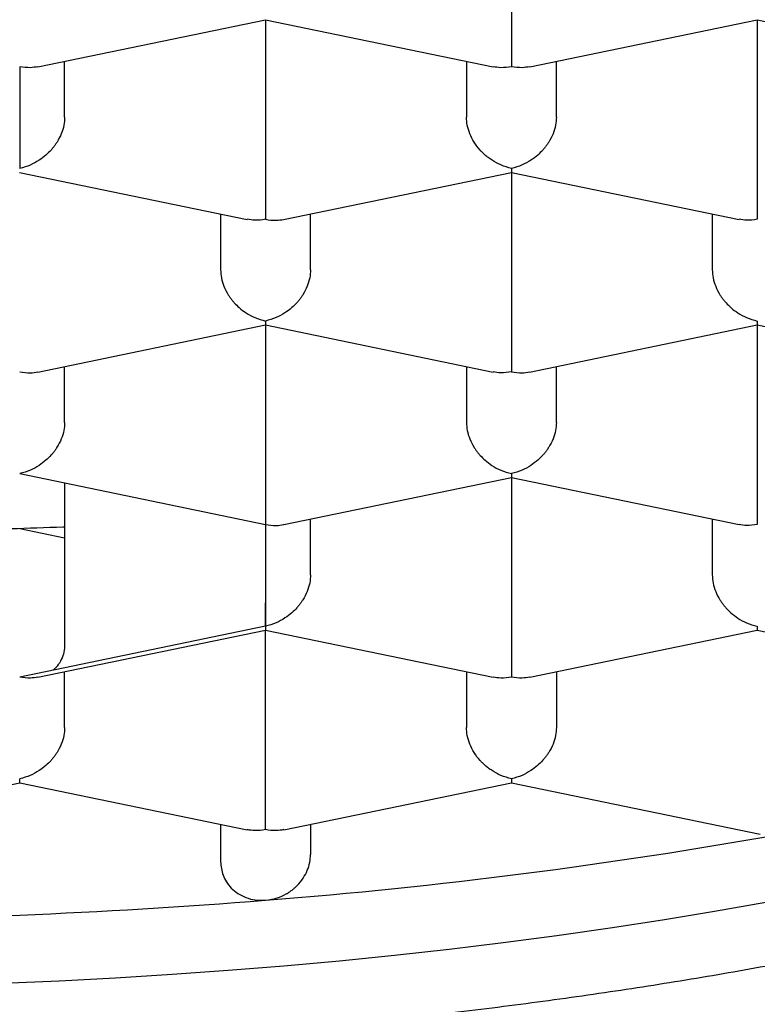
# Model space of a CAD drawing. Header units: millimetres. Extents: x 8 to 853, y 12 to 447.
# Tile 11 of 20: x 383.17 to 385.22, y 353.51 to 356.25. Entities that reach past the tile are written whole.
import ezdxf

# ---------------------------------------------------------------- set-up
doc = ezdxf.new("R2010")
doc.units = ezdxf.units.MM

msp = doc.modelspace()

# ---------------------------------------------------------------- linework, layer by layer
at = {"color": 7, "linetype": 'Continuous', "lineweight": 30}
for p, q in [((383.2227, 356.118), (383.8553, 356.2489)), ((383.8552, 356.249), (384.4883, 356.118)), ((383.8555, 356.2489), (383.8555, 355.8625)), ((384.5899, 356.118), (385.2225, 356.2489)), ((385.2224, 356.249), (385.8554, 356.118)), ((385.2226, 356.2489), (385.2226, 355.8625)), ((383.1719, 356.1184), (383.1719, 355.8356)), ((383.2969, 355.9781), (383.2969, 356.1334)), ((384.414, 356.1334), (384.414, 355.9781)), ((384.664, 355.9781), (384.664, 356.1334)), ((383.1716, 355.8247), (383.8046, 355.6937)), ((383.9058, 355.6936), (384.5389, 355.8246)), ((384.5388, 355.8247), (385.1719, 355.6937)), ((384.539, 355.8246), (384.539, 355.4382)), ((383.7305, 355.709), (383.7305, 355.5538)), ((383.9805, 355.5538), (383.9805, 355.709)), ((385.0976, 355.709), (385.0976, 355.5538)), ((383.2223, 355.2693), (383.8553, 355.4003)), ((383.8552, 355.4004), (384.4882, 355.2694)), ((383.8555, 355.4003), (383.8555, 355.0139)), ((384.5894, 355.2693), (385.2225, 355.4003)), ((385.2224, 355.4004), (385.8554, 355.2694)), ((385.2226, 355.4003), (385.2226, 355.0139)), ((383.2969, 355.1295), (383.2969, 355.2847)), ((384.414, 355.2847), (384.414, 355.1295)), ((384.664, 355.1295), (384.664, 355.2847)), ((383.1719, 354.987), (383.8555, 354.8455)), ((383.9059, 354.845), (384.5389, 354.976)), ((384.5388, 354.976), (385.1718, 354.8451)), ((384.539, 354.976), (384.539, 354.5896)), ((383.2969, 354.9611), (383.2969, 354.512)), ((383.9805, 354.7052), (383.9805, 354.8604)), ((385.0976, 354.8604), (385.0976, 354.7052)), ((383.2969, 354.8076), (383.1719, 354.8335)), ((383.8555, 354.8455), (383.8555, 354.5626)), ((383.8555, 354.5626), (383.1719, 354.4212)), ((383.2227, 354.4208), (383.8553, 354.5517)), ((383.8552, 354.5517), (384.4883, 354.4208)), ((383.8555, 354.1653), (383.8555, 354.5517)), ((384.5899, 354.4208), (385.2225, 354.5517)), ((385.2224, 354.5517), (385.8554, 354.4208)), ((383.2969, 354.2809), (383.2969, 354.4361)), ((384.414, 354.4361), (384.414, 354.2809)), ((384.664, 354.4361), (384.664, 354.2809)), ((382.5391, 353.9965), (383.1722, 354.1274)), ((383.172, 354.1273), (383.8047, 353.9964)), ((383.9063, 353.9964), (384.5389, 354.1273)), ((384.5388, 354.1274), (385.2309, 353.9842)), ((383.7305, 354.0118), (383.7305, 353.9077)), ((383.9805, 354.0118), (383.9805, 353.9279))]:
    msp.add_line(p, q, dxfattribs=at)
at = {"color": 7, "linetype": 'Continuous', "lineweight": 30, "flags": 128}
msp.add_lwpolyline([(385.2463, 353.7946), (385.1036, 353.7694), (384.9592, 353.7456), (384.8131, 353.7231), (384.6654, 353.702), (384.5162, 353.6822), (384.3656, 353.6639), (384.2137, 353.647), (384.0606, 353.6315), (383.9065, 353.6175), (383.7514, 353.6049), (383.5954, 353.5938), (383.4386, 353.5842), (383.2812, 353.576), (383.1233, 353.5693), (382.9649, 353.5641), (382.8062, 353.5603), (382.6473, 353.5581), (382.4883, 353.5574)], dxfattribs=at)
at = {"color": 7, "linetype": 'Continuous', "lineweight": 30}
for centre, radius, start, end in [((382.6966, 368.5004), 14.7454, 274.50795, 280.11067), ((382.4944, 370.7777), 17.0316, 269.97938, 274.5839)]:
    msp.add_arc(centre, radius, start, end, dxfattribs=at)
for points, knots in [([(382.4883, 357.6743), (382.5151, 357.6743), (382.5928, 357.6742), (382.7214, 357.6733), (382.8741, 357.6714), (383.0267, 357.6684), (383.1791, 357.6645), (383.3312, 357.6595), (383.4831, 357.6536), (383.6346, 357.6468), (383.7858, 357.6389), (383.9365, 357.6301), (384.0868, 357.6204), (384.2365, 357.6096), (384.3856, 357.598), (384.5341, 357.5853), (384.6819, 357.5717), (384.829, 357.5572), (384.9753, 357.5417), (385.1208, 357.5253), (385.2653, 357.508), (385.409, 357.4898), (385.5517, 357.4706), (385.6934, 357.4506), (385.8339, 357.4296), (385.9734, 357.4078), (386.1117, 357.385), (386.2488, 357.3614), (386.3846, 357.337), (386.5192, 357.3117), (386.6523, 357.2855), (386.7841, 357.2585), (386.9145, 357.2307), (387.0433, 357.2021), (387.1706, 357.1726), (387.2964, 357.1424), (387.4205, 357.1114), (387.543, 357.0797), (387.6637, 357.0472), (387.7828, 357.0139), (387.9, 356.98), (388.0154, 356.9453), (388.129, 356.9099), (388.2406, 356.8739), (388.3503, 356.8371), (388.4581, 356.7998), (388.5638, 356.7618), (388.6674, 356.7232), (388.769, 356.684), (388.8684, 356.6442), (388.9657, 356.6039), (389.0608, 356.5631), (389.1537, 356.5217), (389.2443, 356.4798), (389.3326, 356.4375), (389.4186, 356.3947), (389.5022, 356.3515), (389.5835, 356.3079), (389.6624, 356.2639), (389.7389, 356.2195), (389.8129, 356.1748), (389.8844, 356.1298), (389.9535, 356.0845), (390.0201, 356.039), (390.0841, 355.9933), (390.1456, 355.9473), (390.2046, 355.9012), (390.2611, 355.8549), (390.3149, 355.8086), (390.3662, 355.7621), (390.415, 355.7155), (390.4612, 355.669), (390.5048, 355.6224), (390.5459, 355.5758), (390.5844, 355.5292), (390.6204, 355.4826), (390.6539, 355.4361), (390.6849, 355.3896), (390.7134, 355.3431), (390.7394, 355.2967), (390.763, 355.2502), (390.7842, 355.2037), (390.8029, 355.1571), (390.8191, 355.1103), (390.8329, 355.0634), (390.8443, 355.0162), (390.8531, 354.9688), (390.8592, 354.921), (390.8628, 354.8761), (390.863, 354.847), (390.8631, 354.834)], [0, 0, 0, 0, 0.0060272, 0.0174869, 0.0289467, 0.0404063, 0.0518656, 0.0633246, 0.0747832, 0.0862413, 0.0976988, 0.1091556, 0.1206117, 0.1320669, 0.1435211, 0.1549744, 0.1664265, 0.1778774, 0.1893269, 0.200775, 0.2122216, 0.2236665, 0.2351097, 0.246551, 0.2579902, 0.2694274, 0.2808623, 0.2922948, 0.3037247, 0.315152, 0.3265764, 0.3379978, 0.349416, 0.3608309, 0.3722423, 0.38365, 0.3950538, 0.4064534, 0.4178488, 0.4292396, 0.4406256, 0.4520067, 0.4633825, 0.4747528, 0.4861173, 0.4974759, 0.5088282, 0.5201739, 0.5315128, 0.5428446, 0.554169, 0.5654858, 0.5767947, 0.5880955, 0.599388, 0.6106719, 0.6219471, 0.6332136, 0.6444712, 0.6557201, 0.6669603, 0.6781921, 0.689416, 0.7006324, 0.7118421, 0.7230463, 0.7342461, 0.7454432, 0.7566397, 0.7678372, 0.7790387, 0.7902477, 0.8014685, 0.8127061, 0.8239665, 0.8352567, 0.8465849, 0.8579606, 0.8693943, 0.8808984, 0.892486, 0.9041716, 0.9159701, 0.9278963, 0.9399633, 0.9521807, 0.964552, 0.9770715, 0.9897212, 1, 1, 1, 1]), ([(385.0002, 357.5388), (385.0194, 357.5358), (385.1202, 357.52), (385.2978, 357.4877), (385.5323, 357.4418), (385.7606, 357.392), (385.9813, 357.339), (386.194, 357.2829), (386.3985, 357.224), (386.5957, 357.1619), (386.7865, 357.0964), (386.9701, 357.0276), (387.1462, 356.9556), (387.3133, 356.8809), (387.4711, 356.8035), (387.6184, 356.7243), (387.755, 356.6433), (387.881, 356.5608), (387.9969, 356.4764), (388.1032, 356.3898), (388.1995, 356.301), (388.2853, 356.2103), (388.3598, 356.1184), (388.423, 356.0253), (388.4744, 355.9319), (388.5143, 355.8383), (388.5424, 355.7448), (388.56, 355.6509), (388.5622, 355.5882), (388.5633, 355.5569)], [0, 0, 0, 0, 0.0090198, 0.0474511, 0.0858824, 0.1243137, 0.1627451, 0.2004902, 0.2382354, 0.2759805, 0.3137257, 0.352157, 0.3905883, 0.4290196, 0.4674509, 0.5058822, 0.5436274, 0.5813725, 0.6191177, 0.6568628, 0.6952941, 0.7337255, 0.7721568, 0.8105881, 0.8490194, 0.8867646, 0.9245097, 0.9622549, 1, 1, 1, 1]), ([(384.539, 356.2869), (384.539, 356.2792), (384.539, 356.2636), (384.5389, 356.2383), (384.5389, 356.2183), (384.539, 356.2042), (384.539, 356.1955), (384.5391, 356.1841), (384.539, 356.169), (384.5388, 356.1507), (384.5389, 356.1321), (384.539, 356.1232), (384.539, 356.1185)], [0, 0, 0, 0, 0.112763, 0.230864, 0.355554, 0.398845, 0.443024, 0.488123, 0.581241, 0.697519, 0.837085, 1, 1, 1, 1]), ([(383.2226, 356.1184), (383.2157, 356.1172), (383.1993, 356.1143), (383.1819, 356.1169), (383.1719, 356.1184)], [0, 0, 0, 0, 0.4248815, 1, 1, 1, 1]), ([(384.539, 356.1184), (384.529, 356.1169), (384.5116, 356.1142), (384.4953, 356.1172), (384.4883, 356.1184)], [0, 0, 0, 0, 0.5763535, 1, 1, 1, 1]), ([(384.5898, 356.1184), (384.5829, 356.1172), (384.5665, 356.1143), (384.5491, 356.1169), (384.5391, 356.1184)], [0, 0, 0, 0, 0.423559, 1, 1, 1, 1]), ([(383.2969, 355.9781), (383.2964, 355.9706), (383.2955, 355.9552), (383.288, 355.9315), (383.2789, 355.9135), (383.2706, 355.9011), (383.265, 355.8936), (383.2568, 355.8838), (383.244, 355.8714), (383.2248, 355.857), (383.2003, 355.8433), (383.1818, 355.8383), (383.1719, 355.8356)], [0, 0, 0, 0, 0.1125873, 0.2304031, 0.3547034, 0.3978418, 0.4418569, 0.4867819, 0.5808845, 0.6977146, 0.8373995, 1, 1, 1, 1]), ([(384.539, 355.8356), (384.5291, 355.8383), (384.5106, 355.8433), (384.4894, 355.8552), (384.4751, 355.8652), (384.4663, 355.8723), (384.4587, 355.8793), (384.4478, 355.8907), (384.435, 355.9077), (384.423, 355.9314), (384.4155, 355.9552), (384.4145, 355.9706), (384.414, 355.9781)], [0, 0, 0, 0, 0.1629, 0.302468, 0.363572, 0.418857, 0.468346, 0.512067, 0.644406, 0.7691, 0.887214, 1, 1, 1, 1]), ([(384.664, 355.9781), (384.6636, 355.9706), (384.6626, 355.9552), (384.6552, 355.9315), (384.646, 355.9135), (384.6378, 355.901), (384.6322, 355.8936), (384.624, 355.8838), (384.6112, 355.8714), (384.592, 355.857), (384.5675, 355.8433), (384.549, 355.8383), (384.5391, 355.8356)], [0, 0, 0, 0, 0.112758, 0.230634, 0.354878, 0.397971, 0.441928, 0.486781, 0.580522, 0.697232, 0.837038, 1, 1, 1, 1]), ([(383.8555, 355.8625), (383.8554, 355.8549), (383.8554, 355.8393), (383.8553, 355.814), (383.8554, 355.794), (383.8554, 355.7798), (383.8555, 355.7712), (383.8555, 355.7598), (383.8554, 355.7447), (383.8552, 355.7264), (383.8554, 355.7077), (383.8554, 355.6989), (383.8555, 355.6941)], [0, 0, 0, 0, 0.112763, 0.230864, 0.355554, 0.398845, 0.443024, 0.488123, 0.581241, 0.697519, 0.837085, 1, 1, 1, 1]), ([(385.2226, 355.8625), (385.2226, 355.8549), (385.2226, 355.8393), (385.2225, 355.814), (385.2225, 355.794), (385.2226, 355.7798), (385.2226, 355.7712), (385.2227, 355.7598), (385.2226, 355.7447), (385.2224, 355.7264), (385.2225, 355.7077), (385.2226, 355.6989), (385.2226, 355.6941)], [0, 0, 0, 0, 0.112763, 0.230864, 0.355554, 0.398845, 0.443024, 0.488123, 0.581241, 0.697519, 0.837085, 1, 1, 1, 1]), ([(382.4883, 353.2524), (382.512, 353.2524), (382.5805, 353.2525), (382.694, 353.2534), (382.8286, 353.2554), (382.9631, 353.2584), (383.0974, 353.2625), (383.2315, 353.2675), (383.3652, 353.2735), (383.4986, 353.2806), (383.6316, 353.2886), (383.7641, 353.2976), (383.8961, 353.3076), (384.0276, 353.3186), (384.1584, 353.3306), (384.2885, 353.3435), (384.4179, 353.3575), (384.5465, 353.3723), (384.6743, 353.3882), (384.8013, 353.405), (384.9272, 353.4228), (385.0522, 353.4415), (385.1762, 353.4611), (385.2991, 353.4817), (385.4209, 353.5032), (385.5415, 353.5257), (385.6608, 353.549), (385.7789, 353.5733), (385.8957, 353.5985), (386.0111, 353.6245), (386.1252, 353.6515), (386.2377, 353.6793), (386.3488, 353.7081), (386.4583, 353.7376), (386.5663, 353.7681), (386.6726, 353.7994), (386.7773, 353.8316), (386.8803, 353.8646), (386.9816, 353.8984), (387.0811, 353.9331), (387.1788, 353.9686), (387.2746, 354.0049), (387.3685, 354.042), (387.4606, 354.08), (387.5507, 354.1187), (387.6387, 354.1583), (387.7248, 354.1987), (387.8088, 354.2398), (387.8907, 354.2818), (387.9705, 354.3246), (388.0482, 354.3682), (388.1236, 354.4126), (388.1968, 354.4578), (388.2677, 354.5038), (388.3362, 354.5506), (388.4024, 354.5982), (388.4662, 354.6466), (388.5275, 354.6958), (388.5862, 354.7457), (388.6424, 354.7963), (388.6958, 354.8477), (388.7466, 354.8997), (388.7946, 354.9524), (388.8397, 355.0057), (388.8819, 355.0595), (388.9213, 355.1137), (388.9576, 355.1684), (388.991, 355.2234), (389.0214, 355.2786), (389.0487, 355.3341), (389.0731, 355.3898), (389.0945, 355.4455), (389.113, 355.5014), (389.1286, 355.5573), (389.1413, 355.6131), (389.1511, 355.669), (389.1582, 355.7248), (389.1621, 355.7806), (389.1637, 355.8183), (389.1633, 355.8373), (389.1633, 355.8378)], [0, 0, 0, 0, 0.006897, 0.019986, 0.033077, 0.046167, 0.059258, 0.07235, 0.085443, 0.098537, 0.111633, 0.12473, 0.137828, 0.150929, 0.164032, 0.177138, 0.190246, 0.203358, 0.216472, 0.229591, 0.242713, 0.255839, 0.268969, 0.282105, 0.295245, 0.308391, 0.321543, 0.334701, 0.347865, 0.361037, 0.374216, 0.387404, 0.400599, 0.413804, 0.427019, 0.440243, 0.453478, 0.466725, 0.479983, 0.493255, 0.506539, 0.519837, 0.53315, 0.546478, 0.559822, 0.573182, 0.586559, 0.599953, 0.613364, 0.626792, 0.640237, 0.653698, 0.667173, 0.680661, 0.694159, 0.707663, 0.721168, 0.734666, 0.74815, 0.76161, 0.775035, 0.788414, 0.801731, 0.814973, 0.828126, 0.841175, 0.854107, 0.866914, 0.879585, 0.892119, 0.904513, 0.916772, 0.928902, 0.940913, 0.952817, 0.96463, 0.976367, 0.988048, 0.99969, 1, 1, 1, 1]), ([(384.539, 355.8356), (384.539, 355.8319), (384.5389, 355.8257), (384.5389, 355.8252), (384.5389, 355.825)], [0, 0, 0, 0, 0.5781973, 1, 1, 1, 1]), ([(383.8554, 355.6941), (383.8454, 355.6926), (383.828, 355.69), (383.8117, 355.6929), (383.8047, 355.6941)], [0, 0, 0, 0, 0.574338, 1, 1, 1, 1]), ([(383.8555, 355.6941), (383.8654, 355.6926), (383.8827, 355.6899), (383.8989, 355.6927), (383.9058, 355.6939)], [0, 0, 0, 0, 0.576914, 1, 1, 1, 1]), ([(385.2226, 355.6941), (385.2126, 355.6926), (385.1952, 355.6899), (385.1789, 355.6928), (385.1719, 355.6941)], [0, 0, 0, 0, 0.576353, 1, 1, 1, 1]), ([(388.5633, 355.5569), (388.5622, 355.525), (388.5599, 355.4611), (388.5416, 355.3656), (388.5125, 355.2704), (388.4714, 355.1757), (388.4192, 355.0824), (388.3561, 354.9905), (388.2823, 354.9002), (388.1978, 354.8112), (388.102, 354.723), (387.995, 354.6358), (387.8767, 354.55), (387.7479, 354.466), (387.609, 354.3842), (387.461, 354.3051), (387.3046, 354.2289), (387.1401, 354.1556), (386.9669, 354.0849), (386.7842, 354.0166), (386.5923, 353.9507), (386.3912, 353.8876), (386.1827, 353.8277), (385.9669, 353.7712), (385.7458, 353.7184), (385.5198, 353.6695), (385.2896, 353.6243), (385.0541, 353.5828), (384.8124, 353.5447), (384.5647, 353.5102), (384.3116, 353.4794), (384.055, 353.4527), (383.7953, 353.4301), (383.5347, 353.4116), (383.2736, 353.3974), (383.0126, 353.3873), (382.7507, 353.381), (382.5758, 353.3802), (382.4883, 353.3798)], [0, 0, 0, 0, 0.028, 0.056, 0.084, 0.112, 0.14, 0.1675, 0.195, 0.2225, 0.25, 0.278, 0.306, 0.334, 0.362, 0.39, 0.4175, 0.445, 0.4725, 0.5, 0.528, 0.556, 0.584, 0.612, 0.64, 0.6675, 0.695, 0.7225, 0.75, 0.778, 0.806, 0.834, 0.862, 0.89, 0.9175, 0.945, 0.9725, 1, 1, 1, 1]), ([(383.7305, 355.5538), (383.7309, 355.5463), (383.7318, 355.5309), (383.7392, 355.5071), (383.7484, 355.4891), (383.7567, 355.4767), (383.7623, 355.4693), (383.7706, 355.4595), (383.7832, 355.447), (383.8023, 355.4325), (383.827, 355.4189), (383.8455, 355.4139), (383.8554, 355.4113)], [0, 0, 0, 0, 0.112587, 0.230403, 0.354703, 0.397842, 0.441857, 0.486782, 0.580885, 0.697715, 0.837399, 1, 1, 1, 1]), ([(383.9805, 355.5538), (383.98, 355.5463), (383.9791, 355.5309), (383.9716, 355.5072), (383.9624, 355.4892), (383.9542, 355.4768), (383.9486, 355.4693), (383.9403, 355.4595), (383.9276, 355.447), (383.9083, 355.4326), (383.8838, 355.419), (383.8654, 355.414), (383.8555, 355.4113)], [0, 0, 0, 0, 0.112587, 0.230403, 0.354703, 0.397842, 0.441857, 0.486782, 0.580885, 0.697715, 0.837399, 1, 1, 1, 1]), ([(385.0976, 355.5538), (385.0981, 355.5463), (385.099, 355.5309), (385.1064, 355.5071), (385.1156, 355.4891), (385.1239, 355.4767), (385.1295, 355.4693), (385.1378, 355.4595), (385.1504, 355.447), (385.1694, 355.4325), (385.1941, 355.4189), (385.2126, 355.4139), (385.2226, 355.4113)], [0, 0, 0, 0, 0.1127579, 0.2306339, 0.3548781, 0.3979712, 0.4419279, 0.4867812, 0.5805218, 0.6972318, 0.837038, 1, 1, 1, 1]), ([(384.539, 355.4382), (384.539, 355.4306), (384.539, 355.415), (384.5389, 355.3897), (384.5389, 355.3699), (384.539, 355.3557), (384.539, 355.3471), (384.5391, 355.3356), (384.5389, 355.3205), (384.5388, 355.3021), (384.5389, 355.2834), (384.539, 355.2746), (384.539, 355.2698)], [0, 0, 0, 0, 0.112587, 0.230403, 0.354703, 0.397842, 0.441857, 0.486782, 0.580885, 0.697715, 0.837399, 1, 1, 1, 1]), ([(383.8555, 355.4113), (383.8554, 355.4076), (383.8553, 355.4014), (383.8553, 355.4009), (383.8552, 355.4007)], [0, 0, 0, 0, 0.5772807, 1, 1, 1, 1]), ([(385.2226, 355.4113), (385.2226, 355.4076), (385.2225, 355.4014), (385.2224, 355.4009), (385.2224, 355.4007)], [0, 0, 0, 0, 0.576346, 1, 1, 1, 1]), ([(383.1719, 355.2698), (383.1819, 355.2683), (383.1991, 355.2655), (383.2153, 355.2684), (383.2222, 355.2696)], [0, 0, 0, 0, 0.577281, 1, 1, 1, 1]), ([(384.539, 355.2698), (384.529, 355.2683), (384.5116, 355.2656), (384.4952, 355.2686), (384.4883, 355.2698)], [0, 0, 0, 0, 0.574338, 1, 1, 1, 1]), ([(384.5391, 355.2698), (384.549, 355.2683), (384.5663, 355.2655), (384.5825, 355.2684), (384.5894, 355.2696)], [0, 0, 0, 0, 0.5785479, 1, 1, 1, 1]), ([(383.2969, 355.1295), (383.2964, 355.122), (383.2955, 355.1066), (383.288, 355.0828), (383.2788, 355.0648), (383.2706, 355.0524), (383.265, 355.045), (383.2568, 355.0352), (383.244, 355.0228), (383.2248, 355.0084), (383.2003, 354.9947), (383.1818, 354.9897), (383.1719, 354.987)], [0, 0, 0, 0, 0.1127579, 0.2306339, 0.3548781, 0.3979712, 0.4419279, 0.4867812, 0.5805218, 0.6972318, 0.837038, 1, 1, 1, 1]), ([(384.414, 355.1295), (384.4145, 355.122), (384.4154, 355.1065), (384.4228, 355.0827), (384.432, 355.0647), (384.4404, 355.0522), (384.446, 355.0448), (384.4543, 355.0351), (384.4669, 355.0226), (384.4859, 355.0082), (384.5105, 354.9946), (384.529, 354.9896), (384.539, 354.987)], [0, 0, 0, 0, 0.112763, 0.230864, 0.355554, 0.398845, 0.443024, 0.488123, 0.581241, 0.697519, 0.837085, 1, 1, 1, 1]), ([(384.664, 355.1295), (384.6636, 355.122), (384.6626, 355.1066), (384.6552, 355.0829), (384.646, 355.0649), (384.6378, 355.0524), (384.6322, 355.045), (384.6239, 355.0352), (384.6111, 355.0227), (384.5919, 355.0083), (384.5674, 354.9947), (384.549, 354.9897), (384.5391, 354.987)], [0, 0, 0, 0, 0.112587, 0.230403, 0.354703, 0.397842, 0.441857, 0.486782, 0.580885, 0.697715, 0.837399, 1, 1, 1, 1]), ([(383.8555, 355.0139), (383.8554, 355.0063), (383.8554, 354.9907), (383.8553, 354.9653), (383.8554, 354.9454), (383.8554, 354.9312), (383.8555, 354.9226), (383.8555, 354.9111), (383.8554, 354.8961), (383.8552, 354.8778), (383.8554, 354.8591), (383.8554, 354.8503), (383.8555, 354.8455)], [0, 0, 0, 0, 0.112763, 0.230864, 0.355554, 0.398845, 0.443024, 0.488123, 0.581241, 0.697519, 0.837085, 1, 1, 1, 1]), ([(385.2226, 355.0139), (385.2226, 355.0063), (385.2226, 354.9908), (385.2225, 354.9655), (385.2225, 354.9455), (385.2225, 354.9313), (385.2225, 354.9227), (385.2226, 354.9111), (385.2225, 354.896), (385.2223, 354.8777), (385.2225, 354.8591), (385.2226, 354.8503), (385.2226, 354.8455)], [0, 0, 0, 0, 0.112244, 0.230163, 0.355022, 0.398448, 0.4428, 0.488113, 0.581683, 0.698115, 0.837534, 1, 1, 1, 1]), ([(384.539, 354.9869), (384.539, 354.9833), (384.5389, 354.9771), (384.5389, 354.9766), (384.5389, 354.9764)], [0, 0, 0, 0, 0.5781972, 1, 1, 1, 1]), ([(383.2969, 354.8383), (383.2953, 354.8383), (383.2455, 354.8362), (383.1622, 354.8335), (383.0804, 354.8314), (383.0469, 354.8305)], [0, 0, 0, 0, 0.01949, 0.598638, 1, 1, 1, 1]), ([(383.8555, 354.8455), (383.8655, 354.8439), (383.8827, 354.8412), (383.899, 354.8441), (383.9058, 354.8453)], [0, 0, 0, 0, 0.578197, 1, 1, 1, 1]), ([(385.2226, 354.8455), (385.2126, 354.844), (385.1952, 354.8413), (385.1788, 354.8442), (385.1719, 354.8455)], [0, 0, 0, 0, 0.574338, 1, 1, 1, 1]), ([(383.9805, 354.7052), (383.98, 354.6977), (383.9791, 354.6823), (383.9716, 354.6585), (383.9624, 354.6405), (383.9542, 354.6281), (383.9486, 354.6207), (383.9404, 354.6109), (383.9276, 354.5985), (383.9084, 354.5841), (383.8839, 354.5704), (383.8654, 354.5654), (383.8555, 354.5626)], [0, 0, 0, 0, 0.112758, 0.230634, 0.354878, 0.397971, 0.441928, 0.486781, 0.580522, 0.697232, 0.837038, 1, 1, 1, 1]), ([(385.0976, 354.7052), (385.0981, 354.6977), (385.099, 354.6823), (385.1064, 354.6585), (385.1156, 354.6405), (385.1238, 354.6281), (385.1294, 354.6207), (385.1378, 354.6109), (385.1504, 354.5983), (385.1695, 354.5838), (385.1941, 354.5703), (385.2126, 354.5653), (385.2226, 354.5626)], [0, 0, 0, 0, 0.112587, 0.230403, 0.354703, 0.397842, 0.441857, 0.486782, 0.580885, 0.697715, 0.837399, 1, 1, 1, 1]), ([(383.8554, 354.5626), (383.8554, 354.5653), (383.8554, 354.5714), (383.8553, 354.5865), (383.8554, 354.6055), (383.8554, 354.6203), (383.8555, 354.6276)], [0, 0, 0, 0, 0.215383, 0.490058, 0.750675, 1, 1, 1, 1]), ([(384.539, 354.5896), (384.539, 354.582), (384.539, 354.5664), (384.5389, 354.5411), (384.5389, 354.5212), (384.539, 354.5071), (384.539, 354.4985), (384.5391, 354.487), (384.5389, 354.4719), (384.5388, 354.4535), (384.5389, 354.4348), (384.539, 354.426), (384.539, 354.4212)], [0, 0, 0, 0, 0.112587, 0.230403, 0.354703, 0.397842, 0.441857, 0.486782, 0.580885, 0.697715, 0.837399, 1, 1, 1, 1]), ([(383.8555, 354.5626), (383.8554, 354.559), (383.8553, 354.5528), (383.8553, 354.5523), (383.8553, 354.5521)], [0, 0, 0, 0, 0.578548, 1, 1, 1, 1]), ([(385.2226, 354.5626), (385.2226, 354.559), (385.2225, 354.5528), (385.2224, 354.5523), (385.2224, 354.5521)], [0, 0, 0, 0, 0.578548, 1, 1, 1, 1]), ([(383.2969, 354.512), (383.2964, 354.5047), (383.2955, 354.4897), (383.2881, 354.4691), (383.279, 354.4548), (383.2707, 354.4459), (383.2668, 354.4422), (383.2646, 354.4405), (383.2644, 354.4403)], [0, 0, 0, 0, 0.252141, 0.5159913, 0.7943638, 0.8909728, 0.9895454, 1, 1, 1, 1]), ([(383.2226, 354.4212), (383.2157, 354.4199), (383.1993, 354.417), (383.1819, 354.4197), (383.1719, 354.4212)], [0, 0, 0, 0, 0.424882, 1, 1, 1, 1]), ([(384.539, 354.4212), (384.529, 354.4197), (384.5116, 354.417), (384.4953, 354.4199), (384.4883, 354.4212)], [0, 0, 0, 0, 0.576353, 1, 1, 1, 1]), ([(384.5898, 354.4212), (384.5829, 354.4199), (384.5665, 354.417), (384.5491, 354.4197), (384.5391, 354.4212)], [0, 0, 0, 0, 0.4235591, 1, 1, 1, 1]), ([(383.2969, 354.2809), (383.2964, 354.2734), (383.2955, 354.258), (383.288, 354.2343), (383.2789, 354.2162), (383.2706, 354.2038), (383.265, 354.1964), (383.2568, 354.1866), (383.244, 354.1741), (383.2248, 354.1597), (383.2003, 354.1461), (383.1818, 354.141), (383.1719, 354.1383)], [0, 0, 0, 0, 0.112587, 0.230403, 0.354703, 0.397842, 0.441857, 0.486782, 0.580885, 0.697715, 0.837399, 1, 1, 1, 1]), ([(384.539, 354.1383), (384.5291, 354.141), (384.5106, 354.1461), (384.4894, 354.1579), (384.4751, 354.1679), (384.4663, 354.1751), (384.4587, 354.1821), (384.4478, 354.1935), (384.435, 354.2105), (384.423, 354.2342), (384.4155, 354.258), (384.4145, 354.2734), (384.414, 354.2809)], [0, 0, 0, 0, 0.1629, 0.302468, 0.363572, 0.418857, 0.468346, 0.512067, 0.644406, 0.7691, 0.887214, 1, 1, 1, 1]), ([(384.664, 354.2809), (384.6636, 354.2734), (384.6627, 354.258), (384.6551, 354.2343), (384.646, 354.2162), (384.6377, 354.2037), (384.632, 354.1963), (384.6237, 354.1864), (384.611, 354.174), (384.5918, 354.1597), (384.5674, 354.1461), (384.549, 354.141), (384.5391, 354.1383)], [0, 0, 0, 0, 0.112244, 0.230163, 0.355022, 0.398448, 0.4428, 0.488113, 0.581683, 0.698115, 0.837534, 1, 1, 1, 1]), ([(383.8555, 353.9969), (383.8555, 354.0017), (383.8556, 354.0105), (383.8557, 354.0267), (383.8556, 354.0397), (383.8555, 354.0487), (383.8554, 354.0573), (383.8554, 354.0709), (383.8556, 354.0906), (383.8556, 354.1167), (383.8555, 354.1421), (383.8555, 354.1577), (383.8555, 354.1653)], [0, 0, 0, 0, 0.1629, 0.302468, 0.363572, 0.418857, 0.468346, 0.512067, 0.644406, 0.7691, 0.887214, 1, 1, 1, 1]), ([(383.1721, 354.1278), (383.1721, 354.128), (383.172, 354.1284), (383.1719, 354.1347), (383.1719, 354.1383)], [0, 0, 0, 0, 0.4226268, 1, 1, 1, 1]), ([(384.539, 354.1383), (384.539, 354.1347), (384.5389, 354.1284), (384.5389, 354.128), (384.5388, 354.1278)], [0, 0, 0, 0, 0.578548, 1, 1, 1, 1]), ([(383.8554, 353.9969), (383.8454, 353.9954), (383.828, 353.9927), (383.8117, 353.9956), (383.8047, 353.9969)], [0, 0, 0, 0, 0.576346, 1, 1, 1, 1]), ([(383.9062, 353.9969), (383.8993, 353.9956), (383.8829, 353.9927), (383.8655, 353.9954), (383.8555, 353.9969)], [0, 0, 0, 0, 0.423559, 1, 1, 1, 1]), ([(383.8556, 353.8006), (383.8664, 353.8022), (383.8862, 353.8052), (383.9084, 353.8154), (383.9225, 353.8241), (383.9308, 353.8303), (383.9377, 353.8361), (383.948, 353.846), (383.9605, 353.8613), (383.9721, 353.8833), (383.9792, 353.9057), (383.98, 353.9206), (383.9805, 353.9279)], [0, 0, 0, 0, 0.166727, 0.305767, 0.364949, 0.417173, 0.462442, 0.500759, 0.633706, 0.761086, 0.883105, 1, 1, 1, 1]), ([(383.7305, 353.9077), (383.7318, 353.8949), (383.7338, 353.8751), (383.7462, 353.8512), (383.7598, 353.8338), (383.7781, 353.8188), (383.8006, 353.8073), (383.827, 353.8001), (383.8459, 353.8005), (383.8556, 353.8006)], [0, 0, 0, 0, 0.2079634, 0.3224419, 0.4438229, 0.5721981, 0.7076445, 0.8502268, 1, 1, 1, 1])]:
    msp.add_open_spline(points, degree=3, knots=knots, dxfattribs=at)

doc.saveas('drawing.dxf')
